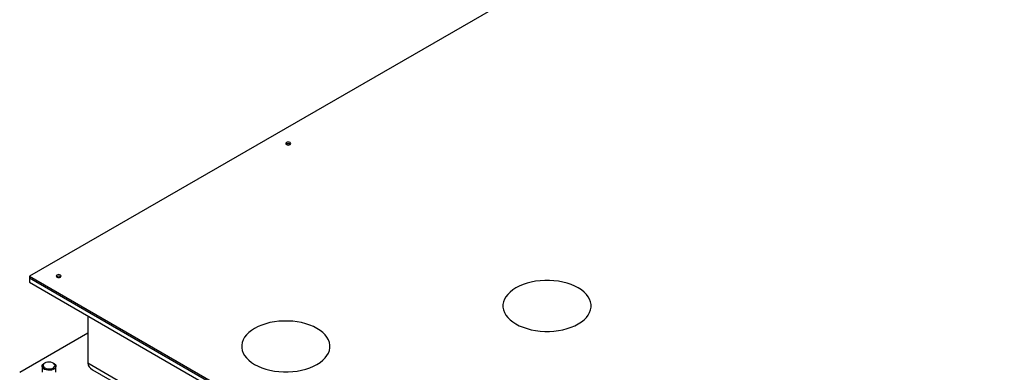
# Model space of a CAD drawing. Header units: millimetres. Extents: x 5 to 589, y 5 to 415.
# Tile 37 of 45: x 335 to 392, y 348 to 368. Entities that reach past the tile are written whole.
import ezdxf

# ---------------------------------------------------------------- set-up
doc = ezdxf.new("R2010")
doc.units = ezdxf.units.MM
doc.layers.add('TRAIT-FORT', color=4, linetype='Continuous', lineweight=25)

msp = doc.modelspace()

# ---------------------------------------------------------------- linework, layer by layer
at = {"layer": 'TRAIT-FORT', "color": 4, "linetype": 'Continuous', "lineweight": 25}
for p, q in [((417.31953, 400.25907), (335.6909, 353.13586)), ((335.6909, 353.13586), (335.6909, 353.03788)), ((335.6909, 353.13586), (392.25944, 320.47954)), ((335.6909, 353.03788), (392.25944, 320.38155)), ((335.6909, 353.03788), (335.6909, 352.77659)), ((335.6909, 353.03788), (398.48198, 316.78936)), ((335.6909, 352.77659), (398.48198, 316.52807)), ((339.08501, 350.81721), (339.08501, 348.07331)), ((335.12521, 347.55072), (339.08501, 349.83667)), ((336.57898, 348.08306), (336.53938, 348.06019)), ((337.10516, 348.06019), (337.06555, 348.08306)), ((455.61621, 280.80128), (339.08501, 348.07331)), ((336.42227, 347.89694), (336.42227, 347.55072)), ((337.22227, 347.55072), (337.22227, 347.89694)), ((339.35016, 347.70376), (455.61621, 280.5848))]:
    msp.add_line(p, q, dxfattribs=at)
at = {"layer": 'TRAIT-FORT', "color": 4, "linetype": 'Continuous', "lineweight": 25, "flags": 128}
for points in [[(350.81171, 360.88523), (350.76499, 360.90325), (350.70988, 360.90958), (350.65478, 360.90325), (350.60806, 360.88523), (350.57684, 360.85826), (350.56588, 360.82645), (350.57684, 360.79464), (350.60806, 360.76767), (350.65478, 360.74965), (350.70988, 360.74332), (350.76499, 360.74965), (350.81171, 360.76767), (350.84292, 360.79464), (350.85388, 360.82645), (350.84292, 360.85826), (350.81171, 360.88523)], [(337.48978, 353.19465), (337.44306, 353.21267), (337.38795, 353.21899), (337.33285, 353.21267), (337.28613, 353.19465), (337.25491, 353.16768), (337.24395, 353.13586), (337.25491, 353.10405), (337.28613, 353.07708), (337.33285, 353.05906), (337.38795, 353.05273), (337.44306, 353.05906), (337.48978, 353.07708), (337.52099, 353.10405), (337.53195, 353.13586), (337.52099, 353.16768), (337.48978, 353.19465)], [(367.53797, 352.44927), (367.33884, 352.55278), (367.12206, 352.6437), (366.88999, 352.72105), (366.6452, 352.78396), (366.39036, 352.83177), (366.12825, 352.86393), (365.86176, 352.8801), (365.5938, 352.8801), (365.32731, 352.86393), (365.0652, 352.83177), (364.81036, 352.78396), (364.56556, 352.72105), (364.3335, 352.6437), (364.11672, 352.55278), (363.91759, 352.44927), (363.73829, 352.33431), (363.58078, 352.20916), (363.4468, 352.0752), (363.33781, 351.93388), (363.25501, 351.78676), (363.1993, 351.63545), (363.17129, 351.48161), (363.17129, 351.32692), (363.1993, 351.17308), (363.25501, 351.02177), (363.33781, 350.87465), (363.4468, 350.73333), (363.58078, 350.59937), (363.73829, 350.47422), (363.91759, 350.35926), (364.11672, 350.25576), (364.3335, 350.16483), (364.56556, 350.08749), (364.81036, 350.02457), (365.0652, 349.97677), (365.32731, 349.9446), (365.5938, 349.92843), (365.86176, 349.92843), (366.12825, 349.9446), (366.39036, 349.97677), (366.6452, 350.02457), (366.88999, 350.08749), (367.12206, 350.16483), (367.33884, 350.25576), (367.53797, 350.35926), (367.71727, 350.47422), (367.87478, 350.59937), (368.00876, 350.73333), (368.11775, 350.87465), (368.20055, 351.02177), (368.25626, 351.17308), (368.28427, 351.32692), (368.28427, 351.48161), (368.25626, 351.63545), (368.20055, 351.78676), (368.11775, 351.93388), (368.00876, 352.0752), (367.87478, 352.20916), (367.71727, 352.33431), (367.53797, 352.44927)], [(352.3776, 350.09801), (352.17847, 350.20152), (351.96169, 350.29244), (351.72963, 350.36979), (351.48483, 350.43271), (351.22999, 350.48051), (350.96788, 350.51267), (350.70139, 350.52884), (350.43343, 350.52884), (350.16694, 350.51267), (349.90483, 350.48051), (349.64999, 350.43271), (349.40519, 350.36979), (349.17313, 350.29244), (348.95635, 350.20152), (348.75722, 350.09801), (348.57792, 349.98306), (348.42041, 349.85791), (348.28643, 349.72394), (348.17744, 349.58263), (348.09464, 349.43551), (348.03893, 349.2842), (348.01092, 349.13036), (348.01092, 348.97567), (348.03893, 348.82182), (348.09464, 348.67051), (348.17744, 348.52339), (348.28643, 348.38208), (348.42041, 348.24811), (348.57792, 348.12296), (348.75722, 348.00801), (348.95635, 347.9045), (349.17313, 347.81358), (349.40519, 347.73623), (349.64999, 347.67331), (349.90483, 347.62551), (350.16694, 347.59335), (350.43343, 347.57718), (350.70139, 347.57718), (350.96788, 347.59335), (351.22999, 347.62551), (351.48483, 347.67331), (351.72963, 347.73623), (351.96169, 347.81358), (352.17847, 347.9045), (352.3776, 348.00801), (352.5569, 348.12296), (352.71441, 348.24811), (352.84839, 348.38208), (352.95738, 348.52339), (353.04018, 348.67051), (353.09589, 348.82182), (353.1239, 348.97567), (353.1239, 349.13036), (353.09589, 349.2842), (353.04018, 349.43551), (352.95738, 349.58263), (352.84839, 349.72394), (352.71441, 349.85791), (352.5569, 349.98306), (352.3776, 350.09801)], [(337.10516, 348.06019), (337.11769, 348.05262), (337.17949, 348.00083), (337.2148, 347.94134), (337.221, 347.87856), (337.19762, 347.81714), (337.14641, 347.76164), (337.07115, 347.71617), (336.97744, 347.68411), (336.87222, 347.66783), (336.76329, 347.66855), (336.65874, 347.6862), (336.56632, 347.71948), (336.49287, 347.76593), (336.44386, 347.82209), (336.42291, 347.8838), (336.43158, 347.94649), (336.46923, 348.0055), (336.53306, 348.05646), (336.53938, 348.06019)], [(336.73323, 348.13448), (336.63925, 348.11081), (336.56152, 348.0722), (336.50697, 348.02208), (336.48043, 347.9649), (336.48426, 347.90574), (336.51813, 347.84987), (336.57902, 347.80224), (336.66153, 347.76709), (336.75831, 347.74754), (336.86078, 347.74533), (336.95983, 347.76065), (337.04665, 347.79214), (337.11354, 347.83701), (337.15455, 347.89127), (337.16603, 347.95009), (337.14696, 348.00825), (337.09905, 348.06059), (337.02654, 348.10245), (336.93588, 348.13011), (336.83513, 348.14111), (336.73323, 348.13448)]]:
    msp.add_lwpolyline(points, dxfattribs=at)
at = {"layer": 'TRAIT-FORT', "color": 4, "linetype": 'Continuous', "lineweight": 25}
for centre, start, end in [((350.70988, 360.61254), 54.800908, 125.199092), ((337.38795, 352.92195), 54.800922, 125.199078)]:
    msp.add_arc(centre, 0.20182, start, end, dxfattribs=at)
msp.add_ellipse((339.99011, 348.07331), major_axis=(0.9051, 0), ratio=0.57738155, start_param=3.14159265, end_param=3.92707208, dxfattribs=at)
msp.add_ellipse((339.99011, 348.07331), major_axis=(0.9051, 0), ratio=0.57738155, start_param=3.14159265, end_param=3.92707208, dxfattribs=at)

doc.saveas('drawing.dxf')
